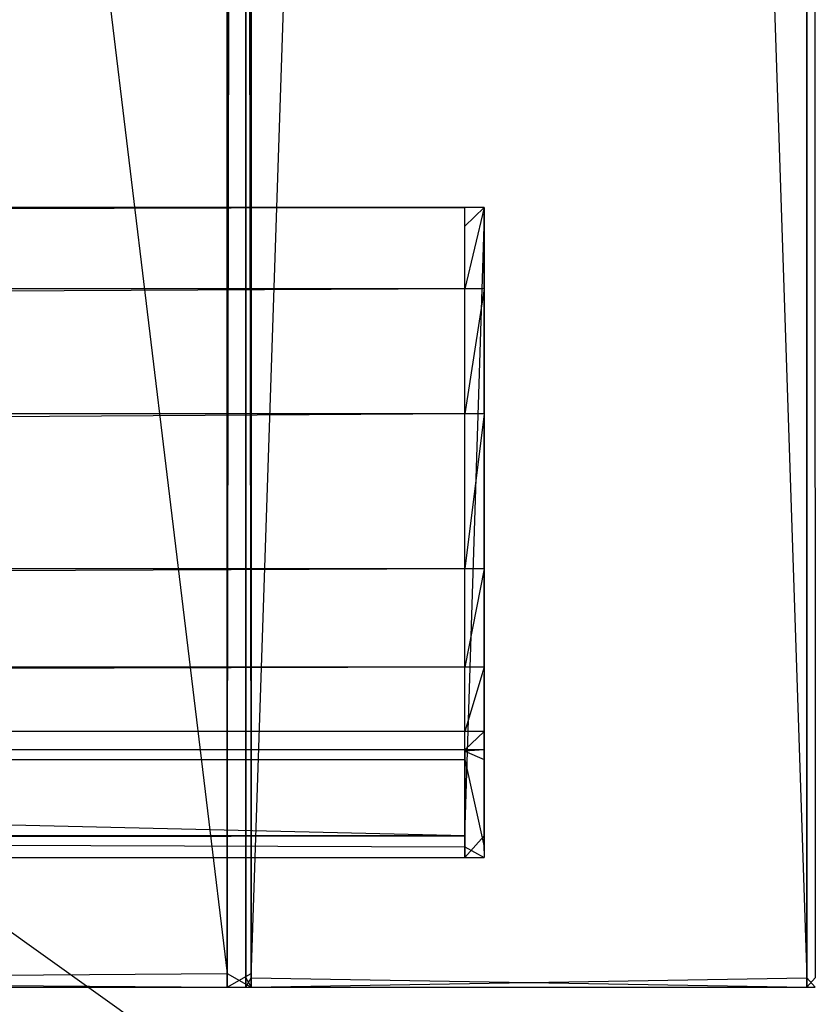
# Model space of a CAD drawing. Extents: x 0 to 0.8, y -0.501 to 0.
# Tile 84 of 105: x 0.768 to 0.789, y -0.481 to -0.455. Entities that reach past the tile are written whole.
import ezdxf

# ---------------------------------------------------------------- set-up
doc = ezdxf.new("R2010")
doc.units = 0
for name, color, linetype in [('L2_KORPUS3_2', 7, 'CONTINUOUS'), ('L4_KORPUS2_1___REPLACEMTFOREMPT', 7, 'CONTINUOUS'), ('L5_KORPUS2_3___REPLACEMTFOREMPT', 7, 'CONTINUOUS'), ('L7_KORPUS2_5___REPLACEMTFOREMPT', 7, 'CONTINUOUS'), ('L9_ABDECKPL_0___REPLACEMTFOREMP', 7, 'CONTINUOUS')]:
    doc.layers.add(name, color=color, linetype=linetype)

msp = doc.modelspace()

# ---------------------------------------------------------------- linework, layer by layer
at = {"layer": 'L2_KORPUS3_2', "color": 8}
for points, invisible_edges in [([(0.797088, -0.003857), (0.1, -0.500668), (0.1, -0.003857), (0.797088, -0.003857)], 13), ([(0.1, -0.500668), (0.797088, -0.003857), (0.797091, -0.500668), (0.1, -0.500668)], 10), ([(0.797091, -0.500667, 0.00769), (0.1, -0.003858, 0.00769), (0.1, -0.500667, 0.00769), (0.797091, -0.500667, 0.00769)], 13), ([(0.1, -0.003858, 0.00769), (0.797091, -0.500667, 0.00769), (0.797088, -0.003858, 0.00769), (0.1, -0.003858, 0.00769)], 10)]:
    msp.add_3dface(points, dxfattribs=dict(at, invisible_edges=invisible_edges))
at = {"layer": 'L4_KORPUS2_1___REPLACEMTFOREMPT', "color": 250}
for points, invisible_edges in [([(0.773741, -0.033703, 0.007118), (0.773596, -0.480667, 0.007118), (0.773596, -0.033703, 0.007118), (0.773741, -0.033703, 0.007118)], 13), ([(0.773596, -0.480667, 0.007118), (0.773741, -0.033703, 0.007118), (0.773741, -0.480667, 0.007118), (0.773596, -0.480667, 0.007118)], 14), ([(0.773741, -0.480667, 0.590999), (0.773596, -0.033703, 0.590999), (0.773596, -0.480667, 0.590999), (0.773741, -0.480667, 0.590999)], 13), ([(0.773596, -0.033703, 0.590999), (0.773741, -0.480667, 0.590999), (0.773741, -0.033703, 0.590999), (0.773596, -0.033703, 0.590999)], 14), ([(0.773596, -0.033703, 0.00749), (0.773596, -0.480667, 0.007118), (0.773596, -0.480667, 0.00749), (0.773596, -0.033703, 0.00749)], 13), ([(0.773596, -0.480667, 0.007118), (0.773596, -0.033703, 0.00749), (0.773596, -0.033703, 0.007118), (0.773596, -0.480667, 0.007118)], 14), ([(0.773596, -0.033703, 0.590562), (0.773596, -0.480667, 0.00749), (0.773596, -0.480667, 0.590562), (0.773596, -0.033703, 0.590562)], 13), ([(0.773596, -0.480667, 0.00749), (0.773596, -0.033703, 0.590562), (0.773596, -0.033703, 0.00749), (0.773596, -0.480667, 0.00749)], 14), ([(0.773596, -0.033703, 0.590999), (0.773596, -0.480667, 0.590562), (0.773596, -0.480667, 0.590999), (0.773596, -0.033703, 0.590999)], 13), ([(0.773596, -0.480667, 0.590562), (0.773596, -0.033703, 0.590999), (0.773596, -0.033703, 0.590562), (0.773596, -0.480667, 0.590562)], 14), ([(0.788659, -0.033703, 0.007118), (0.773741, -0.480667, 0.007118), (0.773741, -0.033703, 0.007118), (0.788659, -0.033703, 0.007118)], 13), ([(0.773741, -0.480667, 0.007118), (0.788659, -0.033703, 0.007118), (0.788659, -0.480667, 0.007118), (0.773741, -0.480667, 0.007118)], 14), ([(0.788659, -0.480667, 0.590999), (0.773741, -0.033703, 0.590999), (0.773741, -0.480667, 0.590999), (0.788659, -0.480667, 0.590999)], 13), ([(0.773741, -0.033703, 0.590999), (0.788659, -0.480667, 0.590999), (0.788659, -0.033703, 0.590999), (0.773741, -0.033703, 0.590999)], 14), ([(0.788887, -0.033703, 0.007118), (0.788659, -0.480667, 0.007118), (0.788659, -0.033703, 0.007118), (0.788887, -0.033703, 0.007118)], 13), ([(0.788659, -0.480667, 0.007118), (0.788887, -0.033703, 0.007118), (0.788887, -0.480667, 0.007118), (0.788659, -0.480667, 0.007118)], 14), ([(0.788887, -0.480667, 0.590999), (0.788659, -0.033703, 0.590999), (0.788659, -0.480667, 0.590999), (0.788887, -0.480667, 0.590999)], 13), ([(0.788659, -0.033703, 0.590999), (0.788887, -0.480667, 0.590999), (0.788887, -0.033703, 0.590999), (0.788659, -0.033703, 0.590999)], 14), ([(0.773741, -0.480667, 0.007118), (0.773596, -0.480911, 0.007118), (0.773596, -0.480667, 0.007118), (0.773741, -0.480667, 0.007118)], 13), ([(0.773596, -0.480911, 0.007118), (0.773741, -0.480667, 0.007118), (0.773741, -0.480911, 0.007118), (0.773596, -0.480911, 0.007118)], 14), ([(0.773741, -0.480911, 0.590999), (0.773596, -0.480667, 0.590999), (0.773596, -0.480911, 0.590999), (0.773741, -0.480911, 0.590999)], 13), ([(0.773596, -0.480667, 0.590999), (0.773741, -0.480911, 0.590999), (0.773741, -0.480667, 0.590999), (0.773596, -0.480667, 0.590999)], 14), ([(0.773596, -0.480667, 0.00749), (0.773596, -0.480911, 0.007118), (0.773596, -0.480911, 0.00749), (0.773596, -0.480667, 0.00749)], 13), ([(0.773596, -0.480911, 0.007118), (0.773596, -0.480667, 0.00749), (0.773596, -0.480667, 0.007118), (0.773596, -0.480911, 0.007118)], 14), ([(0.773596, -0.480667, 0.590562), (0.773596, -0.480911, 0.00749), (0.773596, -0.480911, 0.590562), (0.773596, -0.480667, 0.590562)], 13), ([(0.773596, -0.480911, 0.00749), (0.773596, -0.480667, 0.590562), (0.773596, -0.480667, 0.00749), (0.773596, -0.480911, 0.00749)], 14), ([(0.773596, -0.480667, 0.590999), (0.773596, -0.480911, 0.590562), (0.773596, -0.480911, 0.590999), (0.773596, -0.480667, 0.590999)], 13), ([(0.773596, -0.480911, 0.590562), (0.773596, -0.480667, 0.590999), (0.773596, -0.480667, 0.590562), (0.773596, -0.480911, 0.590562)], 14), ([(0.788659, -0.480667, 0.007118), (0.773741, -0.480911, 0.007118), (0.773741, -0.480667, 0.007118), (0.788659, -0.480667, 0.007118)], 13), ([(0.773741, -0.480911, 0.007118), (0.788659, -0.480667, 0.007118), (0.788659, -0.480911, 0.007118), (0.773741, -0.480911, 0.007118)], 14), ([(0.788659, -0.480911, 0.590999), (0.773741, -0.480667, 0.590999), (0.773741, -0.480911, 0.590999), (0.788659, -0.480911, 0.590999)], 13), ([(0.773741, -0.480667, 0.590999), (0.788659, -0.480911, 0.590999), (0.788659, -0.480667, 0.590999), (0.773741, -0.480667, 0.590999)], 14), ([(0.788887, -0.480667, 0.007118), (0.788659, -0.480911, 0.007118), (0.788659, -0.480667, 0.007118), (0.788887, -0.480667, 0.007118)], 13), ([(0.788659, -0.480911, 0.007118), (0.788887, -0.480667, 0.007118), (0.788887, -0.480911, 0.007118), (0.788659, -0.480911, 0.007118)], 14), ([(0.788887, -0.480911, 0.590999), (0.788659, -0.480667, 0.590999), (0.788659, -0.480911, 0.590999), (0.788887, -0.480911, 0.590999)], 13), ([(0.788659, -0.480667, 0.590999), (0.788887, -0.480911, 0.590999), (0.788887, -0.480667, 0.590999), (0.788659, -0.480667, 0.590999)], 14), ([(0.773741, -0.480911, 0.00749), (0.773596, -0.480911, 0.007118), (0.773741, -0.480911, 0.007118), (0.773741, -0.480911, 0.00749)], 13), ([(0.773596, -0.480911, 0.007118), (0.773741, -0.480911, 0.00749), (0.773596, -0.480911, 0.00749), (0.773596, -0.480911, 0.007118)], 14), ([(0.773741, -0.480911, 0.590562), (0.773596, -0.480911, 0.00749), (0.773741, -0.480911, 0.00749), (0.773741, -0.480911, 0.590562)], 13), ([(0.773596, -0.480911, 0.00749), (0.773741, -0.480911, 0.590562), (0.773596, -0.480911, 0.590562), (0.773596, -0.480911, 0.00749)], 14), ([(0.773741, -0.480911, 0.590999), (0.773596, -0.480911, 0.590562), (0.773741, -0.480911, 0.590562), (0.773741, -0.480911, 0.590999)], 13), ([(0.773596, -0.480911, 0.590562), (0.773741, -0.480911, 0.590999), (0.773596, -0.480911, 0.590999), (0.773596, -0.480911, 0.590562)], 14), ([(0.788659, -0.480911, 0.00749), (0.773741, -0.480911, 0.007118), (0.788659, -0.480911, 0.007118), (0.788659, -0.480911, 0.00749)], 13), ([(0.773741, -0.480911, 0.007118), (0.788659, -0.480911, 0.00749), (0.773741, -0.480911, 0.00749), (0.773741, -0.480911, 0.007118)], 14), ([(0.788659, -0.480911, 0.590562), (0.773741, -0.480911, 0.00749), (0.788659, -0.480911, 0.00749), (0.788659, -0.480911, 0.590562)], 13), ([(0.773741, -0.480911, 0.00749), (0.788659, -0.480911, 0.590562), (0.773741, -0.480911, 0.590562), (0.773741, -0.480911, 0.00749)], 14), ([(0.788659, -0.480911, 0.590999), (0.773741, -0.480911, 0.590562), (0.788659, -0.480911, 0.590562), (0.788659, -0.480911, 0.590999)], 13), ([(0.773741, -0.480911, 0.590562), (0.788659, -0.480911, 0.590999), (0.773741, -0.480911, 0.590999), (0.773741, -0.480911, 0.590562)], 14), ([(0.788887, -0.480911, 0.00749), (0.788659, -0.480911, 0.007118), (0.788887, -0.480911, 0.007118), (0.788887, -0.480911, 0.00749)], 13), ([(0.788659, -0.480911, 0.007118), (0.788887, -0.480911, 0.00749), (0.788659, -0.480911, 0.00749), (0.788659, -0.480911, 0.007118)], 14), ([(0.788887, -0.480911, 0.590562), (0.788659, -0.480911, 0.00749), (0.788887, -0.480911, 0.00749), (0.788887, -0.480911, 0.590562)], 13), ([(0.788659, -0.480911, 0.00749), (0.788887, -0.480911, 0.590562), (0.788659, -0.480911, 0.590562), (0.788659, -0.480911, 0.00749)], 14), ([(0.788887, -0.480911, 0.590999), (0.788659, -0.480911, 0.590562), (0.788887, -0.480911, 0.590562), (0.788887, -0.480911, 0.590999)], 13), ([(0.788659, -0.480911, 0.590562), (0.788887, -0.480911, 0.590999), (0.788659, -0.480911, 0.590999), (0.788659, -0.480911, 0.590562)], 14)]:
    msp.add_3dface(points, dxfattribs=dict(at, invisible_edges=invisible_edges))
at = {"layer": 'L5_KORPUS2_3___REPLACEMTFOREMPT', "color": 250}
for points, invisible_edges in [([(0.1, -0.459976, 0.473584), (0.77948, -0.459976, 0.472817), (0.1, -0.459976, 0.472817), (0.1, -0.459976, 0.473584)], 13), ([(0.77948, -0.459976, 0.472817), (0.1, -0.459976, 0.473584), (0.77948, -0.459976, 0.473584), (0.77948, -0.459976, 0.472817)], 14), ([(0.77948, -0.459976, 0.472817), (0.1, -0.460483, 0.472817), (0.1, -0.459976, 0.472817), (0.77948, -0.459976, 0.472817)], 13), ([(0.1, -0.460483, 0.472817), (0.77948, -0.459976, 0.472817), (0.77948, -0.460483, 0.472817), (0.1, -0.460483, 0.472817)], 14), ([(0.1, -0.462163, 0.527803), (0.77948, -0.459976, 0.524414), (0.1, -0.459976, 0.524414), (0.1, -0.462163, 0.527803)], 13), ([(0.77948, -0.459976, 0.524414), (0.1, -0.462163, 0.527803), (0.77948, -0.462163, 0.527803), (0.77948, -0.459976, 0.524414)], 14), ([(0.1, -0.459976, 0.520114), (0.77948, -0.459976, 0.473584), (0.1, -0.459976, 0.473584), (0.1, -0.459976, 0.520114)], 13), ([(0.77948, -0.459976, 0.473584), (0.1, -0.459976, 0.520114), (0.77948, -0.459976, 0.520114), (0.77948, -0.459976, 0.473584)], 14), ([(0.1, -0.459976, 0.524414), (0.77948, -0.459976, 0.520114), (0.1, -0.459976, 0.520114), (0.1, -0.459976, 0.524414)], 13), ([(0.77948, -0.459976, 0.520114), (0.1, -0.459976, 0.524414), (0.77948, -0.459976, 0.524414), (0.77948, -0.459976, 0.520114)], 14), ([(0.77948, -0.459976, 0.473584), (0.78, -0.459976, 0.472817), (0.77948, -0.459976, 0.472817), (0.77948, -0.459976, 0.473584)], 13), ([(0.78, -0.459976, 0.472817), (0.77948, -0.459976, 0.473584), (0.78, -0.459976, 0.473584), (0.78, -0.459976, 0.472817)], 14), ([(0.78, -0.459976, 0.472817), (0.77948, -0.460483, 0.472817), (0.77948, -0.459976, 0.472817), (0.78, -0.459976, 0.472817)], 13), ([(0.77948, -0.460483, 0.472817), (0.78, -0.459976, 0.472817), (0.78, -0.460483, 0.472817), (0.77948, -0.460483, 0.472817)], 14), ([(0.77948, -0.459976, 0.524414), (0.78, -0.459976, 0.520114), (0.77948, -0.459976, 0.520114), (0.77948, -0.459976, 0.524414)], 13), ([(0.78, -0.459976, 0.520114), (0.77948, -0.459976, 0.524414), (0.78, -0.459976, 0.524414), (0.78, -0.459976, 0.520114)], 14), ([(0.77948, -0.459976, 0.520114), (0.78, -0.459976, 0.473584), (0.77948, -0.459976, 0.473584), (0.77948, -0.459976, 0.520114)], 13), ([(0.78, -0.459976, 0.473584), (0.77948, -0.459976, 0.520114), (0.78, -0.459976, 0.520114), (0.78, -0.459976, 0.473584)], 14), ([(0.77948, -0.462163, 0.527803), (0.78, -0.459976, 0.524414), (0.77948, -0.459976, 0.524414), (0.77948, -0.462163, 0.527803)], 13), ([(0.78, -0.459976, 0.524414), (0.77948, -0.462163, 0.527803), (0.78, -0.462163, 0.527803), (0.78, -0.459976, 0.524414)], 14), ([(0.78, -0.460155, 0.473584), (0.78, -0.459976, 0.520114), (0.78, -0.460155, 0.520114), (0.78, -0.460155, 0.473584)], 13), ([(0.78, -0.459976, 0.520114), (0.78, -0.460155, 0.473584), (0.78, -0.459976, 0.473584), (0.78, -0.459976, 0.520114)], 14), ([(0.78, -0.460155, 0.472996), (0.78, -0.460483, 0.472817), (0.78, -0.459976, 0.472817), (0.78, -0.460155, 0.472996)], 14), ([(0.78, -0.460155, 0.520114), (0.78, -0.459976, 0.524414), (0.78, -0.460155, 0.524362), (0.78, -0.460155, 0.520114)], 13), ([(0.78, -0.459976, 0.524414), (0.78, -0.460155, 0.520114), (0.78, -0.459976, 0.520114), (0.78, -0.459976, 0.524414)], 14), ([(0.78, -0.462163, 0.527803), (0.78, -0.460155, 0.524362), (0.78, -0.459976, 0.524414), (0.78, -0.462163, 0.527803)], 14), ([(0.78, -0.460155, 0.472996), (0.78, -0.459976, 0.473584), (0.78, -0.460155, 0.473584), (0.78, -0.460155, 0.472996)], 13), ([(0.78, -0.459976, 0.473584), (0.78, -0.460155, 0.472996), (0.78, -0.459976, 0.472817), (0.78, -0.459976, 0.473584)], 14), ([(0.78, -0.460483, 0.472817), (0.78, -0.460155, 0.472996), (0.78, -0.460483, 0.472996), (0.78, -0.460483, 0.472817)], 13), ([(0.78, -0.460155, 0.524362), (0.78, -0.462163, 0.527803), (0.78, -0.462313, 0.527706), (0.78, -0.460155, 0.524362)], 13), ([(0.78, -0.462313, 0.527706), (0.78, -0.460483, 0.472996), (0.78, -0.460155, 0.524362), (0.78, -0.462313, 0.527706)], 15), ([(0.78, -0.460155, 0.524362), (0.78, -0.460483, 0.472996), (0.78, -0.460155, 0.472996), (0.78, -0.460155, 0.524362)], 15), ([(0.78, -0.460155, 0.524362), (0.78, -0.460155, 0.472996), (0.78, -0.460155, 0.520114), (0.78, -0.460155, 0.524362)], 15), ([(0.78, -0.460155, 0.520114), (0.78, -0.460155, 0.472996), (0.78, -0.460155, 0.473584), (0.78, -0.460155, 0.520114)], 15), ([(0.1, -0.460483, 0.472817), (0.77948, -0.476854, 0.472817), (0.1, -0.476854, 0.472817), (0.1, -0.460483, 0.472817)], 13), ([(0.77948, -0.476854, 0.472817), (0.1, -0.460483, 0.472817), (0.77948, -0.460483, 0.472817), (0.77948, -0.476854, 0.472817)], 14), ([(0.78, -0.460483, 0.472817), (0.77948, -0.476854, 0.472817), (0.77948, -0.460483, 0.472817), (0.78, -0.460483, 0.472817)], 13), ([(0.77948, -0.476854, 0.472817), (0.78, -0.460483, 0.472817), (0.78, -0.476854, 0.472817), (0.77948, -0.476854, 0.472817)], 14), ([(0.78, -0.476854, 0.472817), (0.78, -0.460483, 0.472996), (0.78, -0.476854, 0.472996), (0.78, -0.476854, 0.472817)], 13), ([(0.78, -0.460483, 0.472996), (0.78, -0.476854, 0.472817), (0.78, -0.460483, 0.472817), (0.78, -0.460483, 0.472996)], 14), ([(0.78, -0.472497, 0.553751), (0.78, -0.476854, 0.472996), (0.78, -0.460483, 0.472996), (0.78, -0.472497, 0.553751)], 10), ([(0.78, -0.472497, 0.553751), (0.78, -0.460483, 0.472996), (0.78, -0.469854, 0.542067), (0.78, -0.472497, 0.553751)], 13), ([(0.78, -0.469854, 0.542067), (0.78, -0.460483, 0.472996), (0.78, -0.465677, 0.532918), (0.78, -0.469854, 0.542067)], 15), ([(0.78, -0.465677, 0.532918), (0.78, -0.460483, 0.472996), (0.78, -0.462313, 0.527706), (0.78, -0.465677, 0.532918)], 15), ([(0.1, -0.46552, 0.533004), (0.77948, -0.462163, 0.527803), (0.1, -0.462163, 0.527803), (0.1, -0.46552, 0.533004)], 13), ([(0.77948, -0.462163, 0.527803), (0.1, -0.46552, 0.533004), (0.77948, -0.46552, 0.533004), (0.77948, -0.462163, 0.527803)], 14), ([(0.77948, -0.46552, 0.533004), (0.78, -0.462163, 0.527803), (0.77948, -0.462163, 0.527803), (0.77948, -0.46552, 0.533004)], 13), ([(0.78, -0.462163, 0.527803), (0.77948, -0.46552, 0.533004), (0.78, -0.46552, 0.533004), (0.78, -0.462163, 0.527803)], 14), ([(0.78, -0.46552, 0.533004), (0.78, -0.462313, 0.527706), (0.78, -0.462163, 0.527803), (0.78, -0.46552, 0.533004)], 14), ([(0.78, -0.462313, 0.527706), (0.78, -0.46552, 0.533004), (0.78, -0.465677, 0.532918), (0.78, -0.462313, 0.527706)], 13), ([(0.1, -0.469683, 0.542125), (0.77948, -0.46552, 0.533004), (0.1, -0.46552, 0.533004), (0.1, -0.469683, 0.542125)], 13), ([(0.77948, -0.46552, 0.533004), (0.1, -0.469683, 0.542125), (0.77948, -0.469683, 0.542125), (0.77948, -0.46552, 0.533004)], 14), ([(0.77948, -0.469683, 0.542125), (0.78, -0.46552, 0.533004), (0.77948, -0.46552, 0.533004), (0.77948, -0.469683, 0.542125)], 13), ([(0.78, -0.46552, 0.533004), (0.77948, -0.469683, 0.542125), (0.78, -0.469683, 0.542125), (0.78, -0.46552, 0.533004)], 14), ([(0.78, -0.469683, 0.542125), (0.78, -0.465677, 0.532918), (0.78, -0.46552, 0.533004), (0.78, -0.469683, 0.542125)], 14), ([(0.78, -0.465677, 0.532918), (0.78, -0.469683, 0.542125), (0.78, -0.469854, 0.542067), (0.78, -0.465677, 0.532918)], 13), ([(0.1, -0.472321, 0.553784), (0.77948, -0.469683, 0.542125), (0.1, -0.469683, 0.542125), (0.1, -0.472321, 0.553784)], 13), ([(0.77948, -0.469683, 0.542125), (0.1, -0.472321, 0.553784), (0.77948, -0.472321, 0.553784), (0.77948, -0.469683, 0.542125)], 14), ([(0.77948, -0.472321, 0.553784), (0.78, -0.469683, 0.542125), (0.77948, -0.469683, 0.542125), (0.77948, -0.472321, 0.553784)], 13), ([(0.78, -0.469683, 0.542125), (0.77948, -0.472321, 0.553784), (0.78, -0.472321, 0.553784), (0.78, -0.469683, 0.542125)], 14), ([(0.78, -0.472321, 0.553784), (0.78, -0.469854, 0.542067), (0.78, -0.469683, 0.542125), (0.78, -0.472321, 0.553784)], 14), ([(0.78, -0.469854, 0.542067), (0.78, -0.472321, 0.553784), (0.78, -0.472497, 0.553751), (0.78, -0.469854, 0.542067)], 13), ([(0.1, -0.474052, 0.565518), (0.77948, -0.472321, 0.553784), (0.1, -0.472321, 0.553784), (0.1, -0.474052, 0.565518)], 13), ([(0.77948, -0.472321, 0.553784), (0.1, -0.474052, 0.565518), (0.77948, -0.474052, 0.565518), (0.77948, -0.472321, 0.553784)], 14), ([(0.77948, -0.474052, 0.565518), (0.78, -0.472321, 0.553784), (0.77948, -0.472321, 0.553784), (0.77948, -0.474052, 0.565518)], 13), ([(0.78, -0.472321, 0.553784), (0.77948, -0.474052, 0.565518), (0.78, -0.474052, 0.565518), (0.78, -0.472321, 0.553784)], 14), ([(0.78, -0.474052, 0.565518), (0.78, -0.472497, 0.553751), (0.78, -0.472321, 0.553784), (0.78, -0.474052, 0.565518)], 14), ([(0.78, -0.472497, 0.553751), (0.78, -0.474052, 0.565518), (0.78, -0.47423, 0.5655), (0.78, -0.472497, 0.553751)], 13), ([(0.78, -0.47423, 0.5655), (0.78, -0.476854, 0.472996), (0.78, -0.472497, 0.553751), (0.78, -0.47423, 0.5655)], 13), ([(0.1, -0.474537, 0.57516), (0.77948, -0.474052, 0.565518), (0.1, -0.474052, 0.565518), (0.1, -0.474537, 0.57516)], 13), ([(0.77948, -0.474052, 0.565518), (0.1, -0.474537, 0.57516), (0.77948, -0.474537, 0.57516), (0.77948, -0.474052, 0.565518)], 14), ([(0.77948, -0.474537, 0.57516), (0.78, -0.474052, 0.565518), (0.77948, -0.474052, 0.565518), (0.77948, -0.474537, 0.57516)], 13), ([(0.78, -0.474052, 0.565518), (0.77948, -0.474537, 0.57516), (0.78, -0.474537, 0.57516), (0.78, -0.474052, 0.565518)], 14), ([(0.78, -0.474537, 0.57516), (0.78, -0.47423, 0.5655), (0.78, -0.474052, 0.565518), (0.78, -0.474537, 0.57516)], 14), ([(0.78, -0.47423, 0.5655), (0.78, -0.474537, 0.57516), (0.78, -0.474715, 0.575151), (0.78, -0.47423, 0.5655)], 13), ([(0.78, -0.474962, 0.575833), (0.78, -0.476854, 0.472996), (0.78, -0.47423, 0.5655), (0.78, -0.474962, 0.575833)], 10), ([(0.78, -0.474962, 0.575833), (0.78, -0.47423, 0.5655), (0.78, -0.474715, 0.575151), (0.78, -0.474962, 0.575833)], 13), ([(0.1, -0.474579, 0.576011), (0.77948, -0.474537, 0.57516), (0.1, -0.474537, 0.57516), (0.1, -0.474579, 0.576011)], 13), ([(0.77948, -0.474537, 0.57516), (0.1, -0.474579, 0.576011), (0.77948, -0.474579, 0.576011), (0.77948, -0.474537, 0.57516)], 14), ([(0.77948, -0.474803, 0.576011), (0.1, -0.474579, 0.576011), (0.1, -0.474803, 0.576011), (0.77948, -0.474803, 0.576011)], 13), ([(0.1, -0.474579, 0.576011), (0.77948, -0.474803, 0.576011), (0.77948, -0.474579, 0.576011), (0.1, -0.474579, 0.576011)], 14), ([(0.77948, -0.474579, 0.576011), (0.78, -0.474537, 0.57516), (0.77948, -0.474537, 0.57516), (0.77948, -0.474579, 0.576011)], 13), ([(0.78, -0.474537, 0.57516), (0.77948, -0.474579, 0.576011), (0.78, -0.474579, 0.576011), (0.78, -0.474537, 0.57516)], 14), ([(0.78, -0.474803, 0.576011), (0.77948, -0.474579, 0.576011), (0.77948, -0.474803, 0.576011), (0.78, -0.474803, 0.576011)], 13), ([(0.77948, -0.474579, 0.576011), (0.78, -0.474803, 0.576011), (0.78, -0.474579, 0.576011), (0.77948, -0.474579, 0.576011)], 14), ([(0.78, -0.474579, 0.576011), (0.78, -0.474715, 0.575151), (0.78, -0.474537, 0.57516), (0.78, -0.474579, 0.576011)], 14), ([(0.78, -0.474715, 0.575151), (0.78, -0.474579, 0.576011), (0.78, -0.474749, 0.575833), (0.78, -0.474715, 0.575151)], 13), ([(0.78, -0.474803, 0.576011), (0.78, -0.474749, 0.575833), (0.78, -0.474579, 0.576011), (0.78, -0.474803, 0.576011)], 14), ([(0.77948, -0.477148, 0.576011), (0.1, -0.474803, 0.576011), (0.1, -0.477148, 0.576011), (0.77948, -0.477148, 0.576011)], 13), ([(0.1, -0.474803, 0.576011), (0.77948, -0.477148, 0.576011), (0.77948, -0.474803, 0.576011), (0.1, -0.474803, 0.576011)], 14), ([(0.78, -0.477148, 0.576011), (0.77948, -0.474803, 0.576011), (0.77948, -0.477148, 0.576011), (0.78, -0.477148, 0.576011)], 13), ([(0.77948, -0.474803, 0.576011), (0.78, -0.477148, 0.576011), (0.78, -0.474803, 0.576011), (0.77948, -0.474803, 0.576011)], 14), ([(0.78, -0.474962, 0.575833), (0.78, -0.474715, 0.575151), (0.78, -0.474749, 0.575833), (0.78, -0.474962, 0.575833)], 10), ([(0.78, -0.474749, 0.575833), (0.78, -0.474803, 0.576011), (0.78, -0.474962, 0.575833), (0.78, -0.474749, 0.575833)], 13), ([(0.78, -0.477148, 0.575833), (0.78, -0.474803, 0.576011), (0.78, -0.477148, 0.576011), (0.78, -0.477148, 0.575833)], 13), ([(0.78, -0.474803, 0.576011), (0.78, -0.477148, 0.575833), (0.78, -0.474962, 0.575833), (0.78, -0.474803, 0.576011)], 14), ([(0.78, -0.477148, 0.575833), (0.78, -0.476854, 0.472996), (0.78, -0.474962, 0.575833), (0.78, -0.477148, 0.575833)], 13), ([(0.77948, -0.476854, 0.472817), (0.1, -0.477432, 0.472817), (0.1, -0.476854, 0.472817), (0.77948, -0.476854, 0.472817)], 13), ([(0.1, -0.477432, 0.472817), (0.77948, -0.476854, 0.472817), (0.77948, -0.477432, 0.472817), (0.1, -0.477432, 0.472817)], 14), ([(0.78, -0.476854, 0.472817), (0.77948, -0.477432, 0.472817), (0.77948, -0.476854, 0.472817), (0.78, -0.476854, 0.472817)], 13), ([(0.77948, -0.477432, 0.472817), (0.78, -0.476854, 0.472817), (0.78, -0.477432, 0.472817), (0.77948, -0.477432, 0.472817)], 14), ([(0.78, -0.476854, 0.472817), (0.78, -0.477254, 0.472996), (0.78, -0.477432, 0.472817), (0.78, -0.476854, 0.472817)], 13), ([(0.78, -0.477254, 0.472996), (0.78, -0.476854, 0.472817), (0.78, -0.476854, 0.472996), (0.78, -0.477254, 0.472996)], 14), ([(0.78, -0.477148, 0.575833), (0.78, -0.477254, 0.472996), (0.78, -0.476854, 0.472996), (0.78, -0.477148, 0.575833)], 10), ([(0.77948, -0.477432, 0.576011), (0.1, -0.477148, 0.576011), (0.1, -0.477432, 0.576011), (0.77948, -0.477432, 0.576011)], 13), ([(0.1, -0.477148, 0.576011), (0.77948, -0.477432, 0.576011), (0.77948, -0.477148, 0.576011), (0.1, -0.477148, 0.576011)], 14), ([(0.78, -0.477432, 0.576011), (0.77948, -0.477148, 0.576011), (0.77948, -0.477432, 0.576011), (0.78, -0.477432, 0.576011)], 13), ([(0.77948, -0.477148, 0.576011), (0.78, -0.477432, 0.576011), (0.78, -0.477148, 0.576011), (0.77948, -0.477148, 0.576011)], 14), ([(0.78, -0.477254, 0.575833), (0.78, -0.477148, 0.576011), (0.78, -0.477432, 0.576011), (0.78, -0.477254, 0.575833)], 13), ([(0.78, -0.477148, 0.576011), (0.78, -0.477254, 0.575833), (0.78, -0.477148, 0.575833), (0.78, -0.477148, 0.576011)], 14), ([(0.78, -0.477254, 0.575409), (0.78, -0.477148, 0.575833), (0.78, -0.477254, 0.575833), (0.78, -0.477254, 0.575409)], 13), ([(0.78, -0.477148, 0.575833), (0.78, -0.477254, 0.575409), (0.78, -0.477254, 0.47378), (0.78, -0.477148, 0.575833)], 10), ([(0.78, -0.477148, 0.575833), (0.78, -0.477254, 0.47378), (0.78, -0.477254, 0.472996), (0.78, -0.477148, 0.575833)], 13), ([(0.77948, -0.477432, 0.47378), (0.1, -0.477432, 0.472817), (0.77948, -0.477432, 0.472817), (0.77948, -0.477432, 0.47378)], 13), ([(0.1, -0.477432, 0.472817), (0.77948, -0.477432, 0.47378), (0.1, -0.477432, 0.47378), (0.1, -0.477432, 0.472817)], 14), ([(0.77948, -0.477432, 0.575409), (0.1, -0.477432, 0.47378), (0.77948, -0.477432, 0.47378), (0.77948, -0.477432, 0.575409)], 13), ([(0.1, -0.477432, 0.47378), (0.77948, -0.477432, 0.575409), (0.1, -0.477432, 0.575409), (0.1, -0.477432, 0.47378)], 14), ([(0.77948, -0.477432, 0.576011), (0.1, -0.477432, 0.575409), (0.77948, -0.477432, 0.575409), (0.77948, -0.477432, 0.576011)], 13), ([(0.1, -0.477432, 0.575409), (0.77948, -0.477432, 0.576011), (0.1, -0.477432, 0.576011), (0.1, -0.477432, 0.575409)], 14), ([(0.78, -0.477432, 0.47378), (0.77948, -0.477432, 0.472817), (0.78, -0.477432, 0.472817), (0.78, -0.477432, 0.47378)], 13), ([(0.77948, -0.477432, 0.472817), (0.78, -0.477432, 0.47378), (0.77948, -0.477432, 0.47378), (0.77948, -0.477432, 0.472817)], 14), ([(0.78, -0.477432, 0.575409), (0.77948, -0.477432, 0.47378), (0.78, -0.477432, 0.47378), (0.78, -0.477432, 0.575409)], 13), ([(0.77948, -0.477432, 0.47378), (0.78, -0.477432, 0.575409), (0.77948, -0.477432, 0.575409), (0.77948, -0.477432, 0.47378)], 14), ([(0.78, -0.477432, 0.576011), (0.77948, -0.477432, 0.575409), (0.78, -0.477432, 0.575409), (0.78, -0.477432, 0.576011)], 13), ([(0.77948, -0.477432, 0.575409), (0.78, -0.477432, 0.576011), (0.77948, -0.477432, 0.576011), (0.77948, -0.477432, 0.575409)], 14), ([(0.78, -0.477432, 0.472817), (0.78, -0.477254, 0.47378), (0.78, -0.477432, 0.47378), (0.78, -0.477432, 0.472817)], 13), ([(0.78, -0.477254, 0.47378), (0.78, -0.477432, 0.472817), (0.78, -0.477254, 0.472996), (0.78, -0.477254, 0.47378)], 14), ([(0.78, -0.477432, 0.47378), (0.78, -0.477254, 0.575409), (0.78, -0.477432, 0.575409), (0.78, -0.477432, 0.47378)], 13), ([(0.78, -0.477254, 0.575409), (0.78, -0.477432, 0.47378), (0.78, -0.477254, 0.47378), (0.78, -0.477254, 0.575409)], 14), ([(0.78, -0.477432, 0.575409), (0.78, -0.477254, 0.575833), (0.78, -0.477432, 0.576011), (0.78, -0.477432, 0.575409)], 13), ([(0.78, -0.477254, 0.575833), (0.78, -0.477432, 0.575409), (0.78, -0.477254, 0.575409), (0.78, -0.477254, 0.575833)], 14)]:
    msp.add_3dface(points, dxfattribs=dict(at, invisible_edges=invisible_edges))
at = {"layer": 'L7_KORPUS2_5___REPLACEMTFOREMPT', "color": 250}
for points, invisible_edges in [([(0.773099, -0.071707, 0.006866), (0.723741, -0.480549, 0.006866), (0.723741, -0.071707, 0.006866), (0.773099, -0.071707, 0.006866)], 13), ([(0.723741, -0.480549, 0.006866), (0.773099, -0.071707, 0.006866), (0.773099, -0.480549, 0.006866), (0.723741, -0.480549, 0.006866)], 14), ([(0.773099, -0.480549, 0.024322), (0.723741, -0.071707, 0.024322), (0.723741, -0.480549, 0.024322), (0.773099, -0.480549, 0.024322)], 13), ([(0.723741, -0.071707, 0.024322), (0.773099, -0.480549, 0.024322), (0.773099, -0.071707, 0.024322), (0.723741, -0.071707, 0.024322)], 14), ([(0.773741, -0.480549, 0.024322), (0.773099, -0.071707, 0.024322), (0.773099, -0.480549, 0.024322), (0.773741, -0.480549, 0.024322)], 13), ([(0.773099, -0.071707, 0.024322), (0.773741, -0.480549, 0.024322), (0.773741, -0.071707, 0.024322), (0.773099, -0.071707, 0.024322)], 14), ([(0.773741, -0.071707, 0.006866), (0.773099, -0.480549, 0.006866), (0.773099, -0.071707, 0.006866), (0.773741, -0.071707, 0.006866)], 13), ([(0.773099, -0.480549, 0.006866), (0.773741, -0.071707, 0.006866), (0.773741, -0.480549, 0.006866), (0.773099, -0.480549, 0.006866)], 14), ([(0.773741, -0.480549, 0.023923), (0.773741, -0.071707, 0.024322), (0.773741, -0.480549, 0.024322), (0.773741, -0.480549, 0.023923)], 13), ([(0.773741, -0.071707, 0.024322), (0.773741, -0.480549, 0.023923), (0.773741, -0.071707, 0.023923), (0.773741, -0.071707, 0.024322)], 14), ([(0.773741, -0.071707, 0.00749), (0.773741, -0.480549, 0.023923), (0.773741, -0.480549, 0.00749), (0.773741, -0.071707, 0.00749)], 13), ([(0.773741, -0.480549, 0.023923), (0.773741, -0.071707, 0.00749), (0.773741, -0.071707, 0.023923), (0.773741, -0.480549, 0.023923)], 14), ([(0.773741, -0.480549, 0.006866), (0.773741, -0.071707, 0.00749), (0.773741, -0.480549, 0.00749), (0.773741, -0.480549, 0.006866)], 13), ([(0.773741, -0.071707, 0.00749), (0.773741, -0.480549, 0.006866), (0.773741, -0.071707, 0.006866), (0.773741, -0.071707, 0.00749)], 14), ([(0.773099, -0.480911, 0.024322), (0.723741, -0.480549, 0.024322), (0.723741, -0.480911, 0.024322), (0.773099, -0.480911, 0.024322)], 13), ([(0.723741, -0.480549, 0.024322), (0.773099, -0.480911, 0.024322), (0.773099, -0.480549, 0.024322), (0.723741, -0.480549, 0.024322)], 14), ([(0.773099, -0.480549, 0.006866), (0.723741, -0.480911, 0.006866), (0.723741, -0.480549, 0.006866), (0.773099, -0.480549, 0.006866)], 13), ([(0.723741, -0.480911, 0.006866), (0.773099, -0.480549, 0.006866), (0.773099, -0.480911, 0.006866), (0.723741, -0.480911, 0.006866)], 14), ([(0.773741, -0.480549, 0.006866), (0.773099, -0.480911, 0.006866), (0.773099, -0.480549, 0.006866), (0.773741, -0.480549, 0.006866)], 13), ([(0.773099, -0.480911, 0.006866), (0.773741, -0.480549, 0.006866), (0.773741, -0.480911, 0.006866), (0.773099, -0.480911, 0.006866)], 14), ([(0.773741, -0.480911, 0.024322), (0.773099, -0.480549, 0.024322), (0.773099, -0.480911, 0.024322), (0.773741, -0.480911, 0.024322)], 13), ([(0.773099, -0.480549, 0.024322), (0.773741, -0.480911, 0.024322), (0.773741, -0.480549, 0.024322), (0.773099, -0.480549, 0.024322)], 14), ([(0.773741, -0.480911, 0.023923), (0.773741, -0.480549, 0.024322), (0.773741, -0.480911, 0.024322), (0.773741, -0.480911, 0.023923)], 13), ([(0.773741, -0.480549, 0.024322), (0.773741, -0.480911, 0.023923), (0.773741, -0.480549, 0.023923), (0.773741, -0.480549, 0.024322)], 14), ([(0.773741, -0.480549, 0.00749), (0.773741, -0.480911, 0.023923), (0.773741, -0.480911, 0.00749), (0.773741, -0.480549, 0.00749)], 13), ([(0.773741, -0.480911, 0.023923), (0.773741, -0.480549, 0.00749), (0.773741, -0.480549, 0.023923), (0.773741, -0.480911, 0.023923)], 14), ([(0.773741, -0.480911, 0.006866), (0.773741, -0.480549, 0.00749), (0.773741, -0.480911, 0.00749), (0.773741, -0.480911, 0.006866)], 13), ([(0.773741, -0.480549, 0.00749), (0.773741, -0.480911, 0.006866), (0.773741, -0.480549, 0.006866), (0.773741, -0.480549, 0.00749)], 14), ([(0.773099, -0.480911, 0.023923), (0.723741, -0.480911, 0.00749), (0.773099, -0.480911, 0.00749), (0.773099, -0.480911, 0.023923)], 13), ([(0.723741, -0.480911, 0.00749), (0.773099, -0.480911, 0.023923), (0.723741, -0.480911, 0.023923), (0.723741, -0.480911, 0.00749)], 14), ([(0.773099, -0.480911, 0.00749), (0.723741, -0.480911, 0.006866), (0.773099, -0.480911, 0.006866), (0.773099, -0.480911, 0.00749)], 13), ([(0.723741, -0.480911, 0.006866), (0.773099, -0.480911, 0.00749), (0.723741, -0.480911, 0.00749), (0.723741, -0.480911, 0.006866)], 14), ([(0.773099, -0.480911, 0.024322), (0.723741, -0.480911, 0.023923), (0.773099, -0.480911, 0.023923), (0.773099, -0.480911, 0.024322)], 13), ([(0.723741, -0.480911, 0.023923), (0.773099, -0.480911, 0.024322), (0.723741, -0.480911, 0.024322), (0.723741, -0.480911, 0.023923)], 14), ([(0.773741, -0.480911, 0.023923), (0.773099, -0.480911, 0.00749), (0.773741, -0.480911, 0.00749), (0.773741, -0.480911, 0.023923)], 13), ([(0.773099, -0.480911, 0.00749), (0.773741, -0.480911, 0.023923), (0.773099, -0.480911, 0.023923), (0.773099, -0.480911, 0.00749)], 14), ([(0.773741, -0.480911, 0.00749), (0.773099, -0.480911, 0.006866), (0.773741, -0.480911, 0.006866), (0.773741, -0.480911, 0.00749)], 13), ([(0.773099, -0.480911, 0.006866), (0.773741, -0.480911, 0.00749), (0.773099, -0.480911, 0.00749), (0.773099, -0.480911, 0.006866)], 14), ([(0.773741, -0.480911, 0.024322), (0.773099, -0.480911, 0.023923), (0.773741, -0.480911, 0.023923), (0.773741, -0.480911, 0.024322)], 13), ([(0.773099, -0.480911, 0.023923), (0.773741, -0.480911, 0.024322), (0.773099, -0.480911, 0.024322), (0.773099, -0.480911, 0.023923)], 14)]:
    msp.add_3dface(points, dxfattribs=dict(at, invisible_edges=invisible_edges))
at = {"layer": 'L9_ABDECKPL_0___REPLACEMTFOREMP', "color": 39}
for points, invisible_edges in [([(0.728221, -0.499907, 0.603217), (0.798384, -0.001093, 0.603217), (0.724135, -0.001093, 0.603217), (0.728221, -0.499907, 0.603217)], 13), ([(0.798384, -0.00109, 0.591216), (0.728221, -0.49991, 0.591216), (0.728221, -0.00109, 0.591216), (0.798384, -0.00109, 0.591216)], 13), ([(0.728221, -0.49991, 0.591216), (0.798384, -0.00109, 0.591216), (0.798335, -0.49991, 0.591216), (0.728221, -0.49991, 0.591216)], 10), ([(0.798384, -0.001093, 0.603217), (0.728221, -0.499907, 0.603217), (0.798335, -0.499907, 0.603217), (0.798384, -0.001093, 0.603217)], 10)]:
    msp.add_3dface(points, dxfattribs=dict(at, invisible_edges=invisible_edges))

doc.saveas('drawing.dxf')
